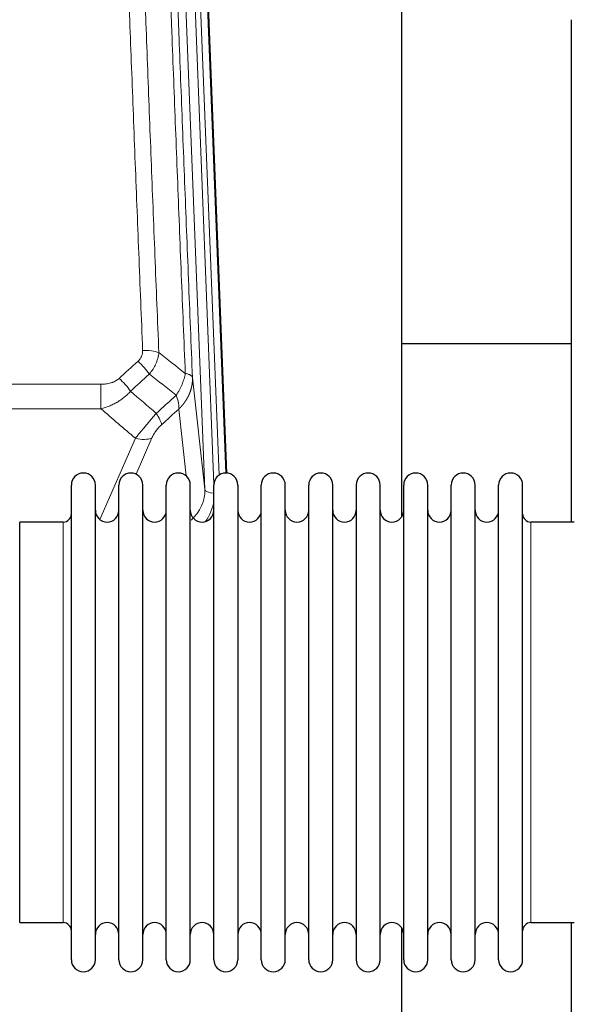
# Model space of a CAD drawing. Header units: inches. Extents: x 0 to 29700, y -16 to 21000.
# Tile 41 of 256: x 4083 to 4319, y 10339 to 10757. Entities that reach past the tile are written whole.
import ezdxf

# ---------------------------------------------------------------- set-up
doc = ezdxf.new("R2010")
doc.units = ezdxf.units.IN
doc.layers.add('1', color=7, linetype='Continuous', true_color=0xffffff)

msp = doc.modelspace()

# ---------------------------------------------------------------- linework, layer by layer
at = {"layer": '1', "color": 110, "linetype": 'Continuous', "lineweight": 13}
for p, q in [((4161.665, 10557.726), (4148.599, 10889.62)), ((4165.511, 10559.813), (4152.591, 10887.993)), ((4167.716, 10563.709), (4154.938, 10888.286)), ((4157.932, 10887.066), (4170.627, 10564.602)), ((4156.417, 10605.132), (4161.665, 10557.726)), ((3884.315, 10602.332), (4117.487, 10602.332)), ((4117.487, 10602.332), (4117.487, 10591.901)), ((4117.487, 10591.901), (3884.315, 10591.901)), ((4153.75, 10563.346), (4150.602, 10591.781)), ((4116.958, 10544.861), (4132.114, 10579.381)), ((4139.176, 10579.53), (4132.401, 10564.1)), ((4101.401, 10534.128), (4101.401, 10543.749)), ((4300.401, 10373.449), (4300.401, 10543.749)), ((4101.401, 10373.449), (4101.401, 10534.128))]:
    msp.add_line(p, q, dxfattribs=at)
at = {"layer": '1', "color": 2, "linetype": 'Continuous', "lineweight": 25}
for p, q in [((4158.305, 10883.808), (4170.873, 10564.595)), ((4245.561, 10546.136), (4245.561, 10771.518)), ((4317.561, 10757.327), (4317.561, 10543.75)), ((4317.609, 10619.47), (4245.576, 10619.47)), ((4317.609, 10619.47), (4245.576, 10619.47)), ((4104.901, 10548.099), (4104.901, 10559.499)), ((4115.101, 10548.099), (4115.101, 10559.499)), ((4125.101, 10548.099), (4125.101, 10559.499)), ((4135.301, 10548.099), (4135.301, 10559.499)), ((4145.301, 10548.099), (4145.301, 10559.499)), ((4155.501, 10548.099), (4155.501, 10559.499)), ((4165.501, 10548.099), (4165.501, 10559.499)), ((4175.701, 10559.499), (4175.701, 10548.099)), ((4185.701, 10548.099), (4185.701, 10559.499)), ((4195.901, 10548.099), (4195.901, 10559.499)), ((4205.901, 10357.699), (4205.901, 10559.499)), ((4216.101, 10357.699), (4216.101, 10559.499)), ((4226.101, 10559.499), (4226.101, 10357.699)), ((4236.301, 10357.699), (4236.301, 10559.499)), ((4246.301, 10357.699), (4246.301, 10559.499)), ((4256.501, 10357.699), (4256.501, 10559.499)), ((4266.501, 10357.699), (4266.501, 10559.499)), ((4276.701, 10357.699), (4276.701, 10559.499)), ((4286.701, 10357.699), (4286.701, 10559.499)), ((4296.901, 10357.699), (4296.901, 10559.499)), ((4104.901, 10357.699), (4104.901, 10548.099)), ((4115.101, 10357.699), (4115.101, 10548.099)), ((4125.101, 10357.699), (4125.101, 10548.099)), ((4135.301, 10357.699), (4135.301, 10548.099)), ((4145.301, 10357.699), (4145.301, 10548.099)), ((4155.501, 10357.699), (4155.501, 10548.099)), ((4165.501, 10357.699), (4165.501, 10548.099)), ((4175.701, 10548.099), (4175.701, 10357.699)), ((4185.701, 10357.699), (4185.701, 10548.099)), ((4195.901, 10357.699), (4195.901, 10548.099)), ((4101.401, 10543.749), (4082.901, 10543.749)), ((4082.901, 10534.128), (4082.901, 10543.749)), ((4318.901, 10543.749), (4300.401, 10543.749)), ((4082.901, 10373.449), (4082.901, 10534.128)), ((4082.901, 10373.449), (4101.401, 10373.449)), ((4300.401, 10373.449), (4318.901, 10373.449)), ((4317.561, 10373.452), (4317.561, 10334.246)), ((4245.561, 10334.246), (4245.561, 10371.073))]:
    msp.add_line(p, q, dxfattribs=at)
for centre, radius, start, end in [((4110.001, 10559.499), 5.1, 0, 180), ((4130.201, 10559.499), 5.1, 0, 180), ((4150.401, 10559.499), 5.1, 0, 180), ((4170.601, 10559.499), 5.1, 0, 180), ((4190.801, 10559.499), 5.1, 0, 180), ((4211.001, 10559.499), 5.1, 0, 180), ((4231.201, 10559.499), 5.1, 0, 180), ((4251.401, 10559.499), 5.1, 0, 180), ((4271.601, 10559.499), 5.1, 0, 180), ((4291.801, 10559.499), 5.1, 0, 180), ((4101.401, 10547.249), 3.5, 270, 0), ((4120.101, 10548.749), 5, 180, 0), ((4140.301, 10548.749), 5, 180, 0), ((4160.501, 10548.749), 5, 180, 0), ((4180.701, 10548.749), 5, 180, 0), ((4200.901, 10548.749), 5, 180, 0), ((4221.101, 10548.749), 5, 180, 0), ((4241.301, 10548.749), 5, 180, 0), ((4261.501, 10548.749), 5, 180, 0), ((4281.701, 10548.749), 5, 180, 0), ((4300.401, 10547.249), 3.5, 180, 270), ((4101.401, 10369.949), 3.5, 0, 90), ((4120.101, 10368.449), 5, 0, 180), ((4140.301, 10368.449), 5, 0, 180), ((4160.501, 10368.449), 5, 0, 180), ((4180.701, 10368.449), 5, 0, 180), ((4200.901, 10368.449), 5, 0, 180), ((4221.101, 10368.449), 5, 0, 180), ((4241.301, 10368.449), 5, 0, 180), ((4261.501, 10368.449), 5, 0, 180), ((4281.701, 10368.449), 5, 0, 180), ((4300.401, 10369.949), 3.5, 90, 180), ((4110.001, 10357.699), 5.1, 180, 0), ((4130.201, 10357.699), 5.1, 180, 0), ((4150.401, 10357.699), 5.1, 180, 0), ((4170.601, 10357.699), 5.1, 180, 0), ((4190.801, 10357.699), 5.1, 180, 0), ((4211.001, 10357.699), 5.1, 180, 0), ((4231.201, 10357.699), 5.1, 180, 0), ((4251.401, 10357.699), 5.1, 180, 0), ((4271.601, 10357.699), 5.1, 180, 0), ((4291.801, 10357.699), 5.1, 180, 0)]:
    msp.add_arc(centre, radius, start, end, dxfattribs=at)
at = {"layer": '1', "color": 110, "linetype": 'Continuous', "lineweight": 13}
for centre, major_axis, ratio, start_param, end_param in [((4135.227, 10612.423), (9.992, 0.404), 0.431453, 0.7935197, 1.5533391), ((4133.255, 10607.83), (-6.729, 7.397), 0.3051216, 4.2889758, 5.0360109), ((4125.246, 10600.538), (-6.736, 7.391), 0.3030979, 4.2875497, 5.03344), ((4136.201, 10591.15), (-6.719, 7.407), 0.3029797, 3.5431496, 4.2886573), ((4132.114, 10585.552), (9.156, -4.02), 0.5833249, 4.9631119, 5.806783), ((4141.638, 10557.228), (20.033, -0.591), 0.8872905, 5.5253333, 6.3444464), ((4165.657, 10557.946), (-3.997, -0.157), 0.4614673, 0.0341943, 1.5136497), ((4141.638, 10555.381), (24.034, -0.11), 0.8859493, 5.722211, 6.1681029)]:
    msp.add_ellipse(centre, major_axis=major_axis, ratio=ratio, start_param=start_param, end_param=end_param, dxfattribs=at)
for points, knots in [([(4135.227, 10616.741), (4134.669, 10630.571), (4133.569, 10658.101), (4131.961, 10699.005), (4130.919, 10726.014), (4130.148, 10746.172), (4129.766, 10756.227), (4129.387, 10766.245), (4129.136, 10772.915), (4129.011, 10776.246), (4128.387, 10792.882), (4127.896, 10806.119), (4127.171, 10825.868), (4126.931, 10832.432), (4126.455, 10845.523), (4126.219, 10852.05), (4125.517, 10871.573), (4124.596, 10897.452), (4123.706, 10923.03), (4123.268, 10935.744)], [0, 0, 0, 0, 0.125, 0.25, 0.375, 0.375, 0.4375, 0.46875, 0.46875, 0.5, 0.5, 0.625, 0.625, 0.6875, 0.6875, 0.75, 0.75, 0.875, 1, 1, 1, 1]), ([(4130.136, 10934.378), (4130.574, 10921.68), (4131.466, 10896.135), (4132.387, 10870.288), (4133.09, 10850.79), (4133.327, 10844.272), (4133.803, 10831.198), (4134.043, 10824.642), (4134.77, 10804.918), (4135.261, 10791.697), (4135.886, 10775.083), (4136.011, 10771.756), (4136.263, 10765.094), (4136.642, 10755.089), (4137.025, 10745.047), (4137.796, 10724.914), (4138.84, 10697.94), (4140.45, 10657.088), (4141.552, 10629.593), (4142.11, 10615.78)], [0, 0, 0, 0, 0.125, 0.25, 0.25, 0.3125, 0.3125, 0.375, 0.375, 0.5, 0.5, 0.53125, 0.53125, 0.5625, 0.625, 0.625, 0.75, 0.875, 1, 1, 1, 1]), ([(4153.362, 10606.913), (4152.79, 10620.966), (4151.663, 10648.936), (4150.017, 10690.488), (4148.951, 10717.919), (4148.163, 10738.392), (4147.772, 10748.603), (4147.32, 10760.472), (4147.128, 10765.549), (4147, 10768.931), (4146.936, 10770.622), (4146.617, 10779.067), (4146.237, 10789.174), (4145.799, 10800.918), (4145.613, 10805.94), (4145.489, 10809.287), (4145.427, 10810.958), (4144.871, 10825.995), (4143.898, 10852.57), (4142.487, 10891.963), (4141.579, 10917.913), (4141.133, 10930.809)], [0, 0, 0, 0, 0.125, 0.25, 0.375, 0.375, 0.4375, 0.46875, 0.484375, 0.484375, 0.5, 0.5, 0.5625, 0.59375, 0.609375, 0.609375, 0.625, 0.625, 0.75, 0.875, 1, 1, 1, 1]), ([(4144.222, 10927.801), (4144.667, 10914.953), (4145.573, 10889.102), (4146.98, 10849.858), (4147.95, 10823.384), (4148.504, 10808.405), (4148.566, 10806.74), (4148.69, 10803.406), (4148.876, 10798.403), (4149.312, 10786.704), (4149.691, 10776.635), (4150.009, 10768.221), (4150.073, 10766.538), (4150.2, 10763.168), (4150.392, 10758.11), (4150.842, 10746.286), (4151.233, 10736.114), (4152.019, 10715.719), (4153.082, 10688.391), (4154.723, 10646.997), (4155.847, 10619.132), (4156.417, 10605.132)], [0, 0, 0, 0, 0.125, 0.25, 0.375, 0.375, 0.390625, 0.390625, 0.40625, 0.4375, 0.5, 0.5, 0.515625, 0.515625, 0.53125, 0.5625, 0.625, 0.625, 0.75, 0.875, 1, 1, 1, 1]), ([(4135.227, 10616.741), (4135.235, 10616.527), (4135.233, 10616.314), (4135.216, 10616.048), (4135.212, 10615.995), (4135.202, 10615.888), (4135.196, 10615.835), (4135.177, 10615.676), (4135.162, 10615.571), (4135.106, 10615.257), (4135.058, 10615.05), (4134.938, 10614.643), (4134.866, 10614.443), (4134.739, 10614.146), (4134.694, 10614.048), (4134.622, 10613.902), (4134.597, 10613.854), (4134.546, 10613.757), (4134.52, 10613.71), (4134.385, 10613.473), (4134.267, 10613.29), (4134.011, 10612.937), (4133.873, 10612.767), (4133.578, 10612.439), (4133.421, 10612.281), (4133.255, 10612.129)], [0, 0, 0, 0, 0.125, 0.125, 0.15625, 0.15625, 0.1875, 0.1875, 0.25, 0.25, 0.375, 0.375, 0.5, 0.5, 0.5625, 0.5625, 0.59375, 0.59375, 0.625, 0.625, 0.75, 0.75, 0.875, 0.875, 1, 1, 1, 1]), ([(4142.11, 10615.78), (4142.074, 10615.386), (4142.02, 10614.992), (4141.932, 10614.497), (4141.914, 10614.398), (4141.874, 10614.2), (4141.853, 10614.101), (4141.787, 10613.804), (4141.739, 10613.607), (4141.583, 10613.016), (4141.341, 10612.232), (4141.034, 10611.456), (4140.778, 10610.877), (4140.666, 10610.636), (4140.547, 10610.396), (4140.499, 10610.3), (4140.475, 10610.252), (4140.402, 10610.109), (4140.352, 10610.014), (4140.097, 10609.539), (4139.879, 10609.165), (4139.414, 10608.43), (4138.92, 10607.707), (4138.368, 10607.006), (4138.077, 10606.662)], [0, 0, 0, 0, 0.125, 0.125, 0.15625, 0.15625, 0.1875, 0.1875, 0.25, 0.25, 0.375, 0.5, 0.5, 0.5625, 0.578125, 0.578125, 0.59375, 0.59375, 0.625, 0.625, 0.75, 0.75, 0.875, 1, 1, 1, 1]), ([(4125.246, 10604.807), (4125.121, 10604.692), (4124.991, 10604.582), (4124.789, 10604.423), (4124.721, 10604.371), (4124.583, 10604.269), (4124.514, 10604.219), (4124.161, 10603.977), (4123.867, 10603.802), (4123.257, 10603.483), (4122.941, 10603.34), (4122.533, 10603.18), (4122.451, 10603.149), (4122.286, 10603.089), (4122.204, 10603.06), (4121.955, 10602.976), (4121.789, 10602.924), (4121.288, 10602.779), (4120.951, 10602.698), (4120.271, 10602.56), (4119.929, 10602.505), (4119.239, 10602.417), (4118.892, 10602.385), (4118.193, 10602.342), (4117.841, 10602.332), (4117.487, 10602.332)], [0, 0, 0, 0, 0.0625, 0.0625, 0.09375, 0.09375, 0.125, 0.125, 0.25, 0.25, 0.375, 0.375, 0.40625, 0.40625, 0.4375, 0.4375, 0.5, 0.5, 0.625, 0.625, 0.75, 0.75, 0.875, 0.875, 1, 1, 1, 1]), ([(4153.362, 10606.913), (4153.233, 10606.168), (4153.054, 10605.405), (4152.598, 10603.861), (4152.32, 10603.079), (4151.832, 10601.906), (4151.658, 10601.514), (4151.286, 10600.733), (4151.088, 10600.344), (4150.462, 10599.182), (4150, 10598.416), (4149.497, 10597.667)], [0, 0, 0, 0, 0.25, 0.25, 0.5, 0.5, 0.625, 0.625, 0.75, 0.75, 1, 1, 1, 1]), ([(4156.417, 10605.132), (4156.418, 10605.112), (4156.419, 10605.073), (4156.421, 10605.013), (4156.423, 10604.953), (4156.424, 10604.893), (4156.425, 10604.834), (4156.426, 10604.774), (4156.427, 10604.714), (4156.427, 10604.655), (4156.428, 10604.595), (4156.428, 10604.535), (4156.427, 10604.476), (4156.427, 10604.416), (4156.426, 10604.357), (4156.425, 10604.297), (4156.424, 10604.237), (4156.422, 10604.178), (4156.421, 10604.118), (4156.419, 10604.059), (4156.417, 10603.999), (4156.414, 10603.94), (4156.412, 10603.88), (4156.409, 10603.821), (4156.406, 10603.762), (4156.403, 10603.702), (4156.399, 10603.643), (4156.395, 10603.583), (4156.391, 10603.524), (4156.387, 10603.465), (4156.383, 10603.406), (4156.378, 10603.346), (4156.373, 10603.287), (4156.368, 10603.228), (4156.363, 10603.169), (4156.357, 10603.11), (4156.351, 10603.051), (4156.345, 10602.991), (4156.339, 10602.932), (4156.332, 10602.873), (4156.326, 10602.814), (4156.319, 10602.756), (4156.312, 10602.697), (4156.304, 10602.638), (4156.297, 10602.579), (4156.289, 10602.52), (4156.281, 10602.461), (4156.272, 10602.403), (4156.264, 10602.344), (4156.255, 10602.285), (4156.246, 10602.227), (4156.237, 10602.168), (4156.228, 10602.11), (4156.218, 10602.051), (4156.209, 10601.993), (4156.198, 10601.934), (4156.188, 10601.876), (4156.178, 10601.818), (4156.167, 10601.759), (4156.156, 10601.701), (4156.145, 10601.643), (4156.134, 10601.585), (4156.122, 10601.527), (4156.111, 10601.469), (4156.099, 10601.411), (4156.087, 10601.353), (4156.074, 10601.295), (4156.062, 10601.237), (4156.049, 10601.179), (4156.036, 10601.122), (4156.023, 10601.064), (4156.009, 10601.006), (4155.996, 10600.949), (4155.982, 10600.891), (4155.968, 10600.834), (4155.954, 10600.776), (4155.939, 10600.719), (4155.925, 10600.662), (4155.91, 10600.604), (4155.895, 10600.547), (4155.879, 10600.49), (4155.864, 10600.433), (4155.848, 10600.376), (4155.832, 10600.319), (4155.816, 10600.262), (4155.8, 10600.205), (4155.784, 10600.148), (4155.767, 10600.092), (4155.75, 10600.035), (4155.733, 10599.978), (4155.716, 10599.922), (4155.698, 10599.865), (4155.681, 10599.809), (4155.663, 10599.753), (4155.645, 10599.696), (4155.626, 10599.64), (4155.608, 10599.584), (4155.589, 10599.528), (4155.57, 10599.472), (4155.551, 10599.416), (4155.532, 10599.36), (4155.513, 10599.304), (4155.493, 10599.249), (4155.473, 10599.193), (4155.453, 10599.137), (4155.433, 10599.082), (4155.413, 10599.026), (4155.392, 10598.971), (4155.372, 10598.916), (4155.351, 10598.86), (4155.33, 10598.805), (4155.308, 10598.75), (4155.287, 10598.695), (4155.265, 10598.64), (4155.243, 10598.585), (4155.221, 10598.53), (4155.199, 10598.476), (4155.177, 10598.421), (4155.154, 10598.366), (4155.131, 10598.312), (4155.108, 10598.258), (4155.085, 10598.203), (4155.062, 10598.149), (4155.038, 10598.095), (4155.015, 10598.041), (4154.991, 10597.987), (4154.967, 10597.933), (4154.943, 10597.879), (4154.918, 10597.825), (4154.894, 10597.771), (4154.869, 10597.718), (4154.844, 10597.664), (4154.819, 10597.611), (4154.794, 10597.557), (4154.768, 10597.504), (4154.743, 10597.451), (4154.717, 10597.398), (4154.691, 10597.345), (4154.665, 10597.292), (4154.638, 10597.239), (4154.612, 10597.186), (4154.585, 10597.134), (4154.559, 10597.081), (4154.532, 10597.028), (4154.505, 10596.976), (4154.477, 10596.924), (4154.45, 10596.871), (4154.422, 10596.819), (4154.394, 10596.767), (4154.366, 10596.715), (4154.338, 10596.663), (4154.31, 10596.612), (4154.282, 10596.56), (4154.253, 10596.508), (4154.224, 10596.457), (4154.195, 10596.405), (4154.166, 10596.354), (4154.137, 10596.303), (4154.108, 10596.252), (4154.078, 10596.2), (4154.048, 10596.15), (4154.019, 10596.099), (4153.989, 10596.048), (4153.958, 10595.997), (4153.928, 10595.947), (4153.898, 10595.896), (4153.867, 10595.846), (4153.836, 10595.795), (4153.805, 10595.745), (4153.774, 10595.695), (4153.743, 10595.645), (4153.711, 10595.595), (4153.68, 10595.545), (4153.648, 10595.496), (4153.616, 10595.446), (4153.584, 10595.397), (4153.552, 10595.347), (4153.52, 10595.298), (4153.488, 10595.249), (4153.455, 10595.2), (4153.422, 10595.151), (4153.389, 10595.102), (4153.356, 10595.053), (4153.323, 10595.004), (4153.29, 10594.956), (4153.256, 10594.907), (4153.223, 10594.859), (4153.189, 10594.81), (4153.155, 10594.762), (4153.121, 10594.714), (4153.087, 10594.666), (4153.053, 10594.618), (4153.019, 10594.57), (4152.984, 10594.523), (4152.949, 10594.475), (4152.915, 10594.428), (4152.88, 10594.38), (4152.845, 10594.333), (4152.809, 10594.286), (4152.774, 10594.239), (4152.738, 10594.192), (4152.703, 10594.145), (4152.667, 10594.098), (4152.631, 10594.052), (4152.595, 10594.005), (4152.559, 10593.959), (4152.523, 10593.913), (4152.486, 10593.866), (4152.45, 10593.82), (4152.413, 10593.774), (4152.377, 10593.728), (4152.34, 10593.683), (4152.303, 10593.637), (4152.266, 10593.592), (4152.228, 10593.546), (4152.191, 10593.501), (4152.153, 10593.456), (4152.116, 10593.41), (4152.078, 10593.366), (4152.04, 10593.321), (4152.002, 10593.276), (4151.964, 10593.231), (4151.926, 10593.187), (4151.888, 10593.142), (4151.849, 10593.098), (4151.811, 10593.054), (4151.772, 10593.01), (4151.733, 10592.966), (4151.694, 10592.922), (4151.655, 10592.878), (4151.616, 10592.834), (4151.577, 10592.791), (4151.537, 10592.747), (4151.498, 10592.704), (4151.458, 10592.661), (4151.419, 10592.618), (4151.379, 10592.575), (4151.339, 10592.532), (4151.299, 10592.489), (4151.259, 10592.447), (4151.218, 10592.404), (4151.178, 10592.362), (4151.138, 10592.32), (4151.097, 10592.277), (4151.056, 10592.235), (4151.016, 10592.193), (4150.975, 10592.152), (4150.934, 10592.11), (4150.893, 10592.068), (4150.852, 10592.027), (4150.81, 10591.986), (4150.769, 10591.944), (4150.727, 10591.903), (4150.686, 10591.862), (4150.644, 10591.821), (4150.616, 10591.794), (4150.602, 10591.781)], [0, 0, 0, 0, 0.0042303, 0.0084583, 0.0126838, 0.016907, 0.0211277, 0.0253461, 0.0295621, 0.0337757, 0.037987, 0.0421959, 0.0464023, 0.0506064, 0.0548082, 0.0590075, 0.0632045, 0.0673991, 0.0715913, 0.0757811, 0.0799686, 0.0841537, 0.0883364, 0.0925167, 0.0966947, 0.1008703, 0.1050435, 0.1092144, 0.1133829, 0.117549, 0.1217128, 0.1258741, 0.1300332, 0.1341898, 0.1383441, 0.1424961, 0.1466456, 0.1507929, 0.1549377, 0.1590802, 0.1632203, 0.1673581, 0.1714935, 0.1756266, 0.1797573, 0.1838856, 0.1880116, 0.1921352, 0.1962565, 0.2003755, 0.204492, 0.2086063, 0.2127182, 0.2168277, 0.2209349, 0.2250397, 0.2291422, 0.2332423, 0.2373401, 0.2414356, 0.2455287, 0.2496195, 0.2537079, 0.257794, 0.2618777, 0.2659591, 0.2700382, 0.2741149, 0.2781893, 0.2822614, 0.2863311, 0.2903985, 0.2944635, 0.2985262, 0.3025866, 0.3066447, 0.3107004, 0.3147538, 0.3188048, 0.3228536, 0.3269, 0.3309441, 0.3349858, 0.3390253, 0.3430624, 0.3470972, 0.3511296, 0.3551598, 0.3591876, 0.3632131, 0.3672363, 0.3712571, 0.3752757, 0.3792919, 0.3833058, 0.3873174, 0.3913267, 0.3953337, 0.3993384, 0.4033407, 0.4073408, 0.4113385, 0.4153339, 0.419327, 0.4233179, 0.4273064, 0.4312926, 0.4352765, 0.4392581, 0.4432373, 0.4472143, 0.451189, 0.4551614, 0.4591315, 0.4630993, 0.4670648, 0.471028, 0.4749889, 0.4789475, 0.4829038, 0.4868578, 0.4908095, 0.494759, 0.4987061, 0.502651, 0.5065936, 0.5105338, 0.5144718, 0.5184076, 0.522341, 0.5262721, 0.530201, 0.5341276, 0.5380519, 0.5419739, 0.5458936, 0.5498111, 0.5537262, 0.5576392, 0.5615498, 0.5654581, 0.5693642, 0.573268, 0.5771696, 0.5810688, 0.5849658, 0.5888606, 0.592753, 0.5966432, 0.6005311, 0.6044168, 0.6083002, 0.6121813, 0.6160602, 0.6199368, 0.6238111, 0.6276832, 0.6315531, 0.6354206, 0.6392859, 0.643149, 0.6470098, 0.6508684, 0.6547247, 0.6585787, 0.6624305, 0.66628, 0.6701273, 0.6739724, 0.6778152, 0.6816557, 0.685494, 0.6893301, 0.6931639, 0.6969955, 0.7008248, 0.7046519, 0.7084768, 0.7122994, 0.7161198, 0.7199379, 0.7237539, 0.7275675, 0.731379, 0.7351882, 0.7389952, 0.7427999, 0.7466024, 0.7504027, 0.7542008, 0.7579966, 0.7617902, 0.7655816, 0.7693708, 0.7731577, 0.7769424, 0.7807249, 0.7845052, 0.7882833, 0.7920591, 0.7958327, 0.7996042, 0.8033734, 0.8071403, 0.8109051, 0.8146677, 0.818428, 0.8221862, 0.8259421, 0.8296958, 0.8334474, 0.8371967, 0.8409438, 0.8446887, 0.8484314, 0.8521719, 0.8559102, 0.8596463, 0.8633802, 0.867112, 0.8708415, 0.8745688, 0.8782939, 0.8820169, 0.8857376, 0.8894562, 0.8931726, 0.8968867, 0.9005987, 0.9043086, 0.9080162, 0.9117216, 0.9154249, 0.919126, 0.9228249, 0.9265216, 0.9302161, 0.9339085, 0.9375987, 0.9412867, 0.9449725, 0.9486562, 0.9523377, 0.956017, 0.9596942, 0.9633691, 0.967042, 0.9707126, 0.9743811, 0.9780474, 0.9817116, 0.9853736, 0.9890334, 0.9926911, 0.9963466, 1, 1, 1, 1]), ([(4156.417, 10605.132), (4156.388, 10605.336), (4156.298, 10605.532), (4156.075, 10605.806), (4155.986, 10605.894), (4155.78, 10606.063), (4155.663, 10606.144), (4155.401, 10606.297), (4155.257, 10606.37), (4154.943, 10606.506), (4154.773, 10606.569), (4154.409, 10606.685), (4154.215, 10606.739), (4153.804, 10606.834), (4153.588, 10606.876), (4153.362, 10606.913)], [0, 0, 0, 0, 0.25, 0.25, 0.375, 0.375, 0.5, 0.5, 0.625, 0.625, 0.75, 0.75, 0.875, 0.875, 1, 1, 1, 1]), ([(4130.063, 10599.351), (4129.864, 10599.123), (4129.658, 10598.898), (4129.341, 10598.566), (4129.234, 10598.456), (4129.017, 10598.239), (4128.908, 10598.132), (4128.355, 10597.601), (4127.894, 10597.194), (4126.937, 10596.417), (4126.441, 10596.045), (4125.799, 10595.603), (4125.669, 10595.516), (4125.474, 10595.386), (4125.408, 10595.343), (4125.277, 10595.258), (4125.211, 10595.216), (4124.88, 10595.006), (4124.545, 10594.803), (4124.205, 10594.607), (4124.069, 10594.529), (4124.001, 10594.491), (4123.795, 10594.376), (4123.658, 10594.301), (4123.244, 10594.08), (4122.966, 10593.939), (4122.129, 10593.53), (4121.564, 10593.278), (4120.421, 10592.816), (4119.843, 10592.605), (4118.674, 10592.223), (4118.084, 10592.052), (4117.487, 10591.901)], [0, 0, 0, 0, 0.0625, 0.0625, 0.09375, 0.09375, 0.125, 0.125, 0.25, 0.25, 0.375, 0.375, 0.40625, 0.40625, 0.421875, 0.421875, 0.4375, 0.4375, 0.5, 0.515625, 0.515625, 0.53125, 0.53125, 0.5625, 0.5625, 0.625, 0.625, 0.75, 0.75, 0.875, 0.875, 1, 1, 1, 1]), ([(4149.497, 10597.667), (4149.603, 10597.383), (4149.704, 10597.101), (4149.891, 10596.544), (4149.978, 10596.269), (4150.138, 10595.726), (4150.21, 10595.459), (4150.339, 10594.935), (4150.395, 10594.679), (4150.492, 10594.178), (4150.532, 10593.933), (4150.595, 10593.459), (4150.617, 10593.229), (4150.658, 10592.564), (4150.649, 10592.153), (4150.602, 10591.781)], [0, 0, 0, 0, 0.125, 0.125, 0.25, 0.25, 0.375, 0.375, 0.5, 0.5, 0.625, 0.625, 0.75, 0.75, 1, 1, 1, 1]), ([(4141.01, 10589.961), (4140.626, 10589.522), (4139.856, 10588.638), (4139.08, 10587.739), (4138.496, 10587.058), (4138.301, 10586.831), (4138.057, 10586.545), (4138.008, 10586.487), (4137.911, 10586.373), (4137.764, 10586.201), (4137.619, 10586.03), (4137.134, 10585.46), (4136.751, 10585.006), (4135.992, 10584.103), (4135.616, 10583.654), (4135.152, 10583.095), (4135.059, 10582.983), (4134.875, 10582.761), (4134.6, 10582.429), (4134.329, 10582.102), (4133.795, 10581.452), (4133.447, 10581.027), (4132.938, 10580.401), (4132.77, 10580.194), (4132.521, 10579.886), (4132.439, 10579.784), (4132.276, 10579.582), (4132.195, 10579.481), (4132.114, 10579.381)], [0, 0, 0, 0, 0.125, 0.25, 0.25, 0.3125, 0.3125, 0.328125, 0.328125, 0.34375, 0.375, 0.375, 0.5, 0.5, 0.625, 0.625, 0.65625, 0.65625, 0.6875, 0.75, 0.75, 0.875, 0.875, 0.9375, 0.9375, 0.96875, 0.96875, 1, 1, 1, 1]), ([(4139.176, 10579.53), (4139.201, 10579.588), (4139.227, 10579.646), (4139.28, 10579.762), (4139.307, 10579.82), (4139.39, 10579.996), (4139.447, 10580.114), (4139.626, 10580.469), (4139.755, 10580.708), (4139.963, 10581.071), (4140.035, 10581.192), (4140.146, 10581.376), (4140.203, 10581.468), (4140.262, 10581.56), (4140.301, 10581.622), (4140.321, 10581.653), (4140.5, 10581.931), (4140.667, 10582.176), (4141.018, 10582.662), (4141.202, 10582.903), (4141.442, 10583.202), (4141.515, 10583.292), (4141.589, 10583.381), (4141.639, 10583.44), (4141.664, 10583.47), (4141.789, 10583.618), (4141.89, 10583.734), (4142.197, 10584.077), (4142.405, 10584.297), (4142.829, 10584.724), (4143.044, 10584.93), (4143.263, 10585.129)], [0, 0, 0, 0, 0.03125, 0.03125, 0.0625, 0.0625, 0.125, 0.125, 0.25, 0.25, 0.3125, 0.3125, 0.34375, 0.359375, 0.359375, 0.375, 0.375, 0.5, 0.5, 0.625, 0.625, 0.65625, 0.671875, 0.671875, 0.6875, 0.6875, 0.75, 0.75, 0.875, 0.875, 1, 1, 1, 1])]:
    msp.add_open_spline(points, degree=3, knots=knots, dxfattribs=at)
for points in [[(4142.11, 10615.78), (4145.862, 10612.829), (4149.613, 10609.873), (4153.362, 10606.913)], [(4125.246, 10604.807), (4127.915, 10607.25), (4130.585, 10609.69), (4133.255, 10612.129)], [(4138.077, 10606.662), (4135.406, 10604.227), (4132.734, 10601.79), (4130.063, 10599.351)], [(4149.497, 10597.667), (4145.692, 10600.67), (4141.886, 10603.668), (4138.077, 10606.662)], [(4130.063, 10599.351), (4133.71, 10596.22), (4137.359, 10593.09), (4141.01, 10589.961)], [(4141.01, 10589.961), (4143.838, 10592.532), (4146.667, 10595.1), (4149.497, 10597.667)], [(4132.114, 10579.381), (4127.235, 10583.552), (4122.36, 10587.725), (4117.487, 10591.901)], [(4150.602, 10591.781), (4148.156, 10589.565), (4145.709, 10587.348), (4143.263, 10585.129)]]:
    msp.add_open_spline(points, degree=3, dxfattribs=at)

doc.saveas('drawing.dxf')
